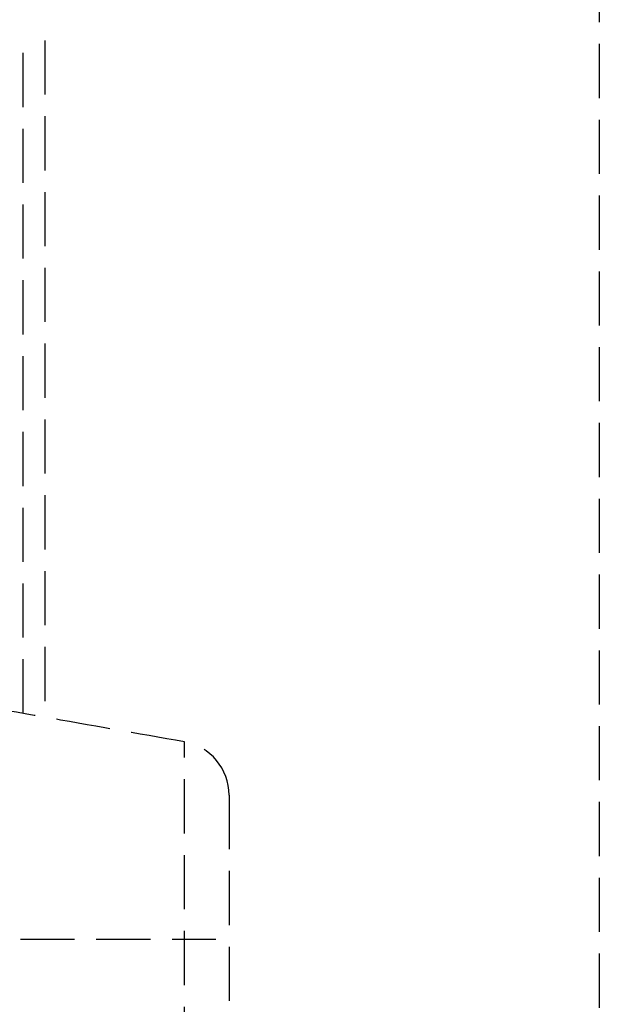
# Model space of a CAD drawing. Header units: millimetres. Extents: x 42975 to 708721, y 118172 to 172014.
# Tile 246 of 256: x 344531 to 344585, y 147544 to 147634. Entities that reach past the tile are written whole.
import ezdxf

# ---------------------------------------------------------------- set-up
doc = ezdxf.new("R2010")
doc.units = ezdxf.units.MM
doc.linetypes.add('ГТО-1 Пунктир', pattern=[7, 5, -2])
for name, color, linetype, lineweight in [('ГТО-2_Пунктир_025', 151, 'ГТО-1 Пунктир', 25), ('ГТО-2_Размеры_035', 2, 'Continuous', 35), ('ОГОС_Пунктир_025', 151, 'ГТО-1 Пунктир', 25)]:
    doc.layers.add(name, color=color, linetype=linetype, lineweight=lineweight)

# ---------------------------------------------------------------- blocks, each defined once
blk = doc.blocks.new('ОГСО_Затвор_План')
at = {"layer": 'ОГОС_Пунктир_025'}
for p, q in [((-743.171, -66.649), (-743.171, -4.5)), ((-743.171, -66.649), (-743.171, -4.5)), ((-741.171, -4.5), (-741.171, -67.002)), ((-741.171, -4.5), (-741.171, -67.002)), ((-728.302, -105.728), (-728.302, -69.271)), ((-728.302, -105.728), (-728.302, -69.271)), ((-724.171, -74.195), (-724.171, -100.804)), ((-724.171, -74.195), (-724.171, -100.804)), ((-785.441, -87.499), (-725.385, -87.499))]:
    blk.add_line(p, q, dxfattribs=at)
blk.add_arc((-729.171, -74.195), 5, 0, 80, dxfattribs=at)
blk.add_arc((-729.171, -74.195), 5, 0, 80, dxfattribs=at)
blk.add_open_spline([(-728.302, -69.271), (-732.656, -68.503), (-741.363, -66.968), (-750.07, -65.433), (-754.423, -64.665)], degree=3, dxfattribs=at)
blk.add_open_spline([(-728.302, -69.271), (-732.656, -68.503), (-741.363, -66.968), (-750.07, -65.433), (-754.423, -64.665)], degree=3, dxfattribs=at)
blk = doc.blocks.new('A$C1AA538EC')
at = {"layer": 'ГТО-2_Размеры_035', "rotation": 0.0001303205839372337}
blk.add_blockref('ОГСО_Затвор_План', (0, -11100.085), dxfattribs=at)

msp = doc.modelspace()

# ---------------------------------------------------------------- linework, layer by layer
at = {"layer": 'ГТО-2_Пунктир_025'}
msp.add_line((344584.631, 149137.195), (344584.631, 137837.195), dxfattribs=at)

# ---------------------------------------------------------------- block references
at = {"layer": 'ГТО-2_Размеры_035'}
msp.add_blockref('A$C1AA538EC', (345274.631, 158737.105), dxfattribs=at)

doc.saveas('drawing.dxf')
